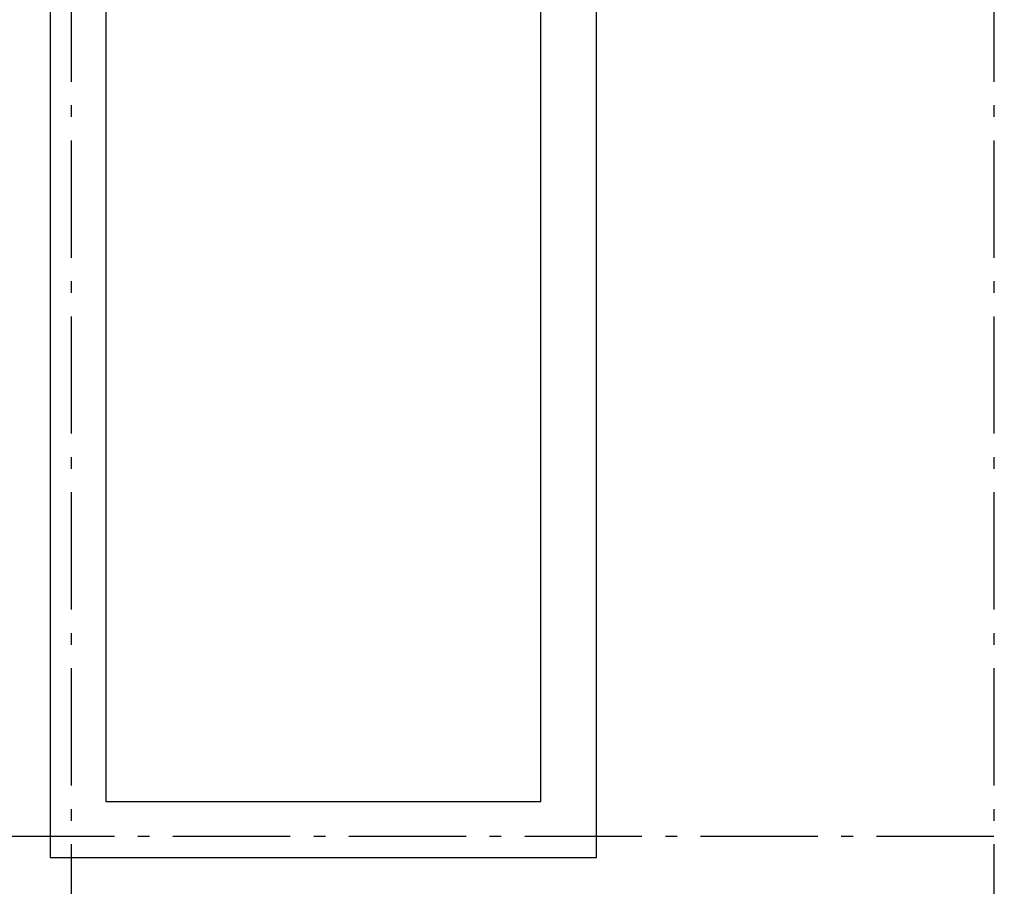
# Model space of a CAD drawing. Header units: millimetres. Extents: x -150 to 340869, y -1115 to 365939.
# Tile 5 of 193: x 277381 to 281580, y 343908 to 347602. Entities that reach past the tile are written whole.
import ezdxf
from ezdxf.enums import TextEntityAlignment as Align

# ---------------------------------------------------------------- set-up
doc = ezdxf.new("R2010")
doc.units = ezdxf.units.MM
doc.header["$LTSCALE"] = 0.5
doc.header["$MEASUREMENT"] = 0
doc.linetypes.add('Akselinje', pattern=[1500, 1000, -200, 100, -200])
doc.linetypes.add('PLINE', pattern=[0])
doc.layers.add('273- Kjøkkeninnredning(Nye konstruksjoner)', color=7, linetype='Continuous')
doc.layers.add('82-- Modullinjer(Nye konstruksjoner)', color=7, linetype='Continuous')
doc.styles.add('GENERATED_STYLE_4', font='arial.ttf')

# ---------------------------------------------------------------- blocks, each defined once
blk = doc.blocks.new('Standard grid marker[7]', base_point=(277601, 363787.1))
at = {"layer": '82-- Modullinjer(Nye konstruksjoner)', "linetype": 'Akselinje'}
blk.add_line((277601, 363587.1), (277601, 339987.1), dxfattribs=at)
at = {"layer": '82-- Modullinjer(Nye konstruksjoner)', "style": 'GENERATED_STYLE_4'}
for tag, p in [('AC_MarkerText_1_0', (277601, 363965.8)), ('AC_MarkerText_1_1', (277601, 339715.8))]:
    blk.add_attdef(tag, text='', height=100, rotation=360, dxfattribs=at).set_placement(p, align=Align.TOP_CENTER)
blk = doc.blocks.new('Standard grid marker[13]', base_point=(281536, 363787.1))
at = {"layer": '82-- Modullinjer(Nye konstruksjoner)', "linetype": 'Akselinje'}
blk.add_line((281536, 363587.1), (281536, 339987.1), dxfattribs=at)
at = {"layer": '82-- Modullinjer(Nye konstruksjoner)', "style": 'GENERATED_STYLE_4'}
for tag, p in [('AC_MarkerText_1_0', (281536, 363965.3)), ('AC_MarkerText_1_1', (281536, 339715.3))]:
    blk.add_attdef(tag, text='', height=100, rotation=360, dxfattribs=at).set_placement(p, align=Align.TOP_CENTER)
blk = doc.blocks.new('Standard grid marker[16]', base_point=(305734.8, 344120.7))
at = {"layer": '82-- Modullinjer(Nye konstruksjoner)', "linetype": 'Akselinje'}
blk.add_line((305534.8, 344120.7), (271734.8, 344120.7), dxfattribs=at)
at = {"layer": '82-- Modullinjer(Nye konstruksjoner)', "style": 'GENERATED_STYLE_4'}
for tag, p in [('AC_MarkerText_1_1', (271409.8, 344174.4)), ('AC_MarkerText_1_0', (305859.8, 344174.4))]:
    blk.add_attdef(tag, text='', height=100, rotation=360, dxfattribs=at).set_placement(p, align=Align.TOP_CENTER)

msp = doc.modelspace()

# ---------------------------------------------------------------- linework, layer by layer
at = {"layer": '273- Kjøkkeninnredning(Nye konstruksjoner)', "linetype": 'PLINE', "flags": 128}
for points in [[(277511, 344030.7), (279841, 344030.7), (279841, 347680.7), (277511, 347680.7)], [(277749, 344268.7), (279603, 344268.7), (279603, 347680.7), (277749, 347680.7)]]:
    msp.add_lwpolyline(points, close=True, dxfattribs=at)

# ---------------------------------------------------------------- block references
at = {"layer": '82-- Modullinjer(Nye konstruksjoner)', "linetype": 'PLINE'}
for name, p in [('Standard grid marker[7]', (277601, 363787.1)), ('Standard grid marker[13]', (281536, 363787.1)), ('Standard grid marker[16]', (305734.8, 344120.7))]:
    msp.add_blockref(name, p, dxfattribs=at)

doc.saveas('drawing.dxf')
